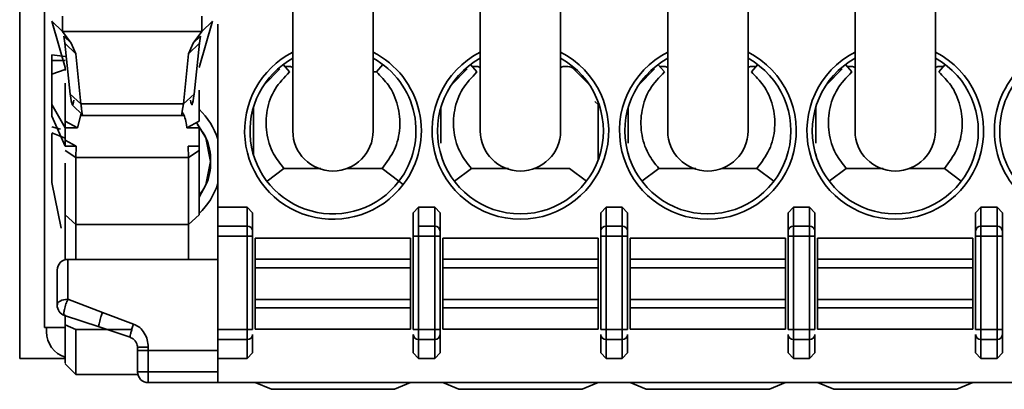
# Model space of a CAD drawing. Header units: millimetres. Extents: x 0 to 420, y 0 to 297.
# Tile 28 of 110: x 127.03 to 136.22, y 226.34 to 229.79. Entities that reach past the tile are written whole.
import ezdxf

# ---------------------------------------------------------------- set-up
doc = ezdxf.new("R2010")
doc.units = ezdxf.units.MM

msp = doc.modelspace()

# ---------------------------------------------------------------- linework, layer by layer
at = {"color": 7, "linetype": 'Continuous', "lineweight": 35}
for p, q in [((127.0286, 233.0764), (127.0286, 226.6264)), ((127.2611, 230.7666), (127.2611, 226.9166)), ((129.5786, 230.5014), (129.5786, 228.7514)), ((130.3286, 228.7514), (130.3286, 230.5014)), ((131.3286, 230.5014), (131.3286, 228.7514)), ((132.0786, 228.7514), (132.0786, 230.5014)), ((133.0786, 230.5014), (133.0786, 228.7514)), ((133.8286, 228.7514), (133.8286, 230.5014)), ((134.8286, 230.5014), (134.8286, 228.7514)), ((135.5786, 228.7514), (135.5786, 230.5014)), ((127.4286, 229.8221), (127.4283, 229.6787)), ((128.7286, 229.8221), (128.7289, 229.679)), ((127.3286, 229.7768), (127.4283, 229.679)), ((127.4536, 229.3427), (127.3286, 229.7768)), ((128.8286, 229.7768), (128.7036, 229.3427)), ((128.8287, 229.7768), (128.7289, 229.679)), ((128.8786, 229.7468), (128.8786, 228.0388)), ((128.729, 229.6793), (127.4283, 229.6793)), ((127.4283, 229.6793), (127.51, 229.5704)), ((127.4406, 229.6373), (127.51, 229.5704)), ((127.4406, 229.6373), (127.4511, 229.5695)), ((128.7289, 229.679), (128.6473, 229.5704)), ((128.6473, 229.5704), (128.7167, 229.6373)), ((128.7167, 229.6373), (128.7062, 229.5695)), ((127.4511, 229.5695), (127.5519, 229.4723)), ((127.4511, 229.5695), (127.5008, 229.0935)), ((127.51, 229.5704), (127.5519, 229.4723)), ((128.6054, 229.4723), (128.6473, 229.5704)), ((128.7062, 229.5695), (128.6054, 229.4723)), ((128.7062, 229.5695), (128.6565, 229.0935)), ((127.3286, 229.4625), (127.3286, 229.4093)), ((127.3286, 229.4625), (127.4536, 229.4448)), ((127.5519, 229.4723), (127.6006, 229.0055)), ((128.6054, 229.4723), (128.5566, 229.0055)), ((127.3286, 229.4093), (127.4536, 229.4093)), ((129.488, 229.3709), (129.5475, 229.3014)), ((130.4193, 229.3709), (130.3598, 229.3014)), ((131.238, 229.3709), (131.2975, 229.3014)), ((132.988, 229.3709), (133.0475, 229.3014)), ((133.9193, 229.3709), (133.8598, 229.3014)), ((134.738, 229.3709), (134.7975, 229.3014)), ((135.6693, 229.3709), (135.6098, 229.3014)), ((127.3286, 229.2819), (127.4536, 229.3243)), ((127.3286, 229.2819), (127.3286, 228.9966)), ((127.4536, 229.315), (127.4536, 229.3427)), ((129.4567, 229.3296), (129.3098, 229.1827)), ((129.5476, 229.3516), (129.5097, 229.3516)), ((130.3598, 229.3014), (130.3286, 229.3014)), ((131.2067, 229.3296), (131.0598, 229.1827)), ((131.2976, 229.3516), (131.2597, 229.3516)), ((132.1476, 229.3516), (132.1097, 229.3516)), ((132.3475, 229.1827), (132.2006, 229.3296)), ((132.9567, 229.3296), (132.8098, 229.1827)), ((133.0476, 229.3516), (133.0097, 229.3516)), ((133.8976, 229.3516), (133.8597, 229.3516)), ((134.7067, 229.3296), (134.5598, 229.1827)), ((134.7976, 229.3516), (134.7597, 229.3516)), ((135.6476, 229.3516), (135.6097, 229.3516)), ((127.5008, 229.0935), (127.6006, 229.0055)), ((128.5566, 229.0055), (128.6565, 229.0935)), ((128.7036, 229.1303), (128.7036, 228.8426)), ((127.3286, 228.9966), (127.4536, 228.779)), ((127.3286, 228.888), (127.3286, 228.9965)), ((127.5191, 228.9956), (127.6204, 228.8952)), ((128.5567, 229.0055), (127.6006, 229.0055)), ((132.4286, 228.4775), (132.4286, 228.998)), ((127.5682, 228.779), (127.602, 228.9135)), ((129.211, 228.9731), (129.211, 228.5296)), ((130.961, 228.9731), (130.961, 228.6364)), ((132.711, 228.9731), (132.711, 228.6364)), ((134.461, 228.9731), (134.461, 228.6364)), ((127.4536, 228.6086), (127.3286, 228.888)), ((127.5682, 228.779), (127.4536, 228.8426)), ((127.4536, 228.779), (127.4536, 228.8426)), ((127.5997, 228.8948), (128.5582, 228.8948)), ((128.5891, 228.779), (128.7036, 228.8426)), ((127.3274, 228.7341), (127.4536, 228.6836)), ((127.3286, 228.7279), (127.3286, 228.27)), ((127.4536, 228.6086), (127.4536, 228.779)), ((127.4536, 228.779), (127.5682, 228.779)), ((128.5891, 228.779), (128.7036, 228.779)), ((128.7036, 228.6086), (128.7036, 228.779)), ((127.4536, 228.6634), (127.5557, 228.6086)), ((127.5557, 228.6086), (127.4536, 228.6086)), ((127.5536, 228.5036), (127.4536, 228.5681)), ((127.5536, 228.5036), (127.5557, 228.6086)), ((128.6016, 228.6086), (128.6036, 228.5036)), ((128.7036, 228.6086), (128.6016, 228.6086)), ((128.7036, 228.5681), (128.6036, 228.5036)), ((128.7036, 228.6086), (128.7036, 228.5681)), ((128.7036, 228.5681), (128.7036, 227.969)), ((130.9619, 228.5365), (130.9642, 228.5222)), ((132.7119, 228.5365), (132.7142, 228.5222)), ((134.4619, 228.5365), (134.4642, 228.5222)), ((136.2119, 228.5365), (136.2142, 228.5222)), ((128.6036, 228.5036), (127.5536, 228.5036)), ((127.5536, 228.5036), (127.5536, 227.8762)), ((128.6036, 228.5036), (128.6036, 227.8762)), ((129.4954, 228.4014), (129.3377, 228.281)), ((129.4954, 228.4014), (129.8415, 228.4014)), ((130.0802, 228.4014), (130.4119, 228.4014)), ((130.4119, 228.4014), (130.5695, 228.281)), ((131.2454, 228.4014), (131.0877, 228.281)), ((131.2454, 228.4014), (131.5915, 228.4014)), ((131.8302, 228.4014), (132.1619, 228.4014)), ((132.3196, 228.281), (132.1619, 228.4014)), ((132.9954, 228.4014), (132.8377, 228.281)), ((132.9954, 228.4014), (133.3415, 228.4014)), ((133.5802, 228.4014), (133.9119, 228.4014)), ((133.9119, 228.4014), (134.0695, 228.281)), ((134.7454, 228.4014), (134.5877, 228.281)), ((134.7454, 228.4014), (135.0915, 228.4014)), ((135.3302, 228.4014), (135.6619, 228.4014)), ((135.6619, 228.4014), (135.8195, 228.281)), ((127.4144, 227.8421), (127.3286, 228.27)), ((130.5696, 228.281), (130.6093, 228.2506)), ((128.8786, 228.0388), (128.8786, 227.8626)), ((128.8786, 228.0388), (129.1536, 228.0388)), ((129.1536, 227.8626), (129.1536, 228.0388)), ((129.1536, 228.0388), (129.2036, 227.9856)), ((129.2036, 227.8156), (129.2036, 227.9856)), ((130.7036, 227.9856), (130.7536, 228.0388)), ((130.7036, 227.9856), (130.7036, 227.8156)), ((130.7536, 228.0388), (130.9036, 228.0388)), ((130.7536, 228.0388), (130.7536, 227.8626)), ((130.9036, 228.0388), (130.9036, 227.8626)), ((130.9036, 228.0388), (130.9536, 227.9856)), ((130.9536, 227.8156), (130.9536, 227.9856)), ((132.4536, 227.9856), (132.5036, 228.0388)), ((132.4536, 227.9856), (132.4536, 227.8156)), ((132.5036, 228.0388), (132.5036, 227.8626)), ((132.5036, 228.0388), (132.6536, 228.0388)), ((132.6536, 228.0388), (132.6536, 227.8626)), ((132.6536, 228.0388), (132.7036, 227.9856)), ((132.7036, 227.8156), (132.7036, 227.9856)), ((134.2036, 227.9856), (134.2536, 228.0388)), ((134.2036, 227.9856), (134.2036, 227.8156)), ((134.2536, 228.0388), (134.2536, 227.8626)), ((134.2536, 228.0388), (134.4036, 228.0388)), ((134.4036, 228.0388), (134.4036, 227.8626)), ((134.4036, 228.0388), (134.4536, 227.9856)), ((134.4536, 227.8156), (134.4536, 227.9856)), ((135.9536, 227.9856), (136.0036, 228.0388)), ((135.9536, 227.9856), (135.9536, 227.8156)), ((136.0036, 228.0388), (136.0036, 227.8626)), ((136.0036, 228.0388), (136.1536, 228.0388)), ((136.1536, 228.0388), (136.1536, 227.8626)), ((136.1536, 228.0388), (136.2036, 227.9856)), ((136.2036, 227.8156), (136.2036, 227.9856)), ((127.4536, 227.969), (127.5536, 227.8762)), ((128.6036, 227.8762), (128.7036, 227.969)), ((127.5536, 227.8762), (128.6036, 227.8762)), ((127.5536, 227.5514), (127.5536, 227.8762)), ((128.6036, 227.5514), (128.6036, 227.8762)), ((128.8786, 227.8626), (128.8786, 227.7686)), ((129.1536, 227.8626), (128.8786, 227.8626)), ((129.1536, 227.7686), (129.1536, 227.8626)), ((130.7536, 227.8626), (130.9036, 227.8626)), ((130.7536, 227.8626), (130.7536, 227.7686)), ((130.9036, 227.8626), (130.9036, 227.7686)), ((132.5036, 227.8626), (132.5036, 227.7686)), ((132.5036, 227.8626), (132.6536, 227.8626)), ((132.6536, 227.8626), (132.6536, 227.7686)), ((134.2536, 227.8626), (134.2536, 227.7686)), ((134.2536, 227.8626), (134.4036, 227.8626)), ((134.4036, 227.8626), (134.4036, 227.7686)), ((136.0036, 227.8626), (136.0036, 227.7686)), ((136.0036, 227.8626), (136.1536, 227.8626)), ((136.1536, 227.8626), (136.1536, 227.7686)), ((128.8786, 227.7686), (128.8786, 226.8964)), ((129.1536, 227.7686), (128.8786, 227.7686)), ((129.2036, 227.7686), (129.1536, 227.7686)), ((129.1536, 226.8964), (129.1536, 227.7686)), ((129.2036, 226.8964), (129.2036, 227.7686)), ((129.2286, 227.7514), (129.2286, 227.5529)), ((129.2286, 227.7514), (130.6786, 227.7514)), ((130.6786, 227.7514), (130.6786, 227.5529)), ((130.7036, 227.7686), (130.7036, 226.8964)), ((130.7036, 227.7686), (130.7536, 227.7686)), ((130.7536, 226.8964), (130.7536, 227.7686)), ((130.7536, 227.7686), (130.9036, 227.7686)), ((130.9036, 227.7686), (130.9536, 227.7686)), ((130.9036, 227.7686), (130.9036, 226.8964)), ((130.9536, 226.8964), (130.9536, 227.7686)), ((130.9786, 227.7514), (130.9786, 227.5529)), ((130.9786, 227.7514), (132.4286, 227.7514)), ((132.4286, 227.7514), (132.4286, 227.5529)), ((132.4536, 227.7686), (132.5036, 227.7686)), ((132.4536, 227.7686), (132.4536, 226.8964)), ((132.5036, 226.8964), (132.5036, 227.7686)), ((132.5036, 227.7686), (132.6536, 227.7686)), ((132.6536, 227.7686), (132.7036, 227.7686)), ((132.6536, 227.7686), (132.6536, 226.8964)), ((132.7036, 226.8964), (132.7036, 227.7686)), ((132.7286, 227.7514), (132.7286, 227.5529)), ((132.7286, 227.7514), (134.1786, 227.7514)), ((134.1786, 227.7514), (134.1786, 227.5529)), ((134.2036, 227.7686), (134.2536, 227.7686)), ((134.2036, 227.7686), (134.2036, 226.8964)), ((134.2536, 226.8964), (134.2536, 227.7686)), ((134.2536, 227.7686), (134.4036, 227.7686)), ((134.4036, 227.7686), (134.4536, 227.7686)), ((134.4036, 227.7686), (134.4036, 226.8964)), ((134.4536, 226.8964), (134.4536, 227.7686)), ((134.4786, 227.7514), (134.4786, 227.5529)), ((134.4786, 227.7514), (135.9286, 227.7514)), ((135.9286, 227.7514), (135.9286, 227.5529)), ((135.9536, 227.7686), (136.0036, 227.7686)), ((135.9536, 227.7686), (135.9536, 226.8964)), ((136.0036, 226.8964), (136.0036, 227.7686)), ((136.0036, 227.7686), (136.1536, 227.7686)), ((136.1536, 227.7686), (136.2036, 227.7686)), ((136.1536, 227.7686), (136.1536, 226.8964)), ((136.2036, 226.8964), (136.2036, 227.7686)), ((127.4786, 227.5514), (128.8786, 227.5514)), ((129.2286, 227.5529), (129.2286, 227.4741)), ((130.6786, 227.5529), (129.2286, 227.5529)), ((130.6786, 227.5529), (130.6786, 227.4741)), ((130.9786, 227.5529), (130.9786, 227.4741)), ((132.4286, 227.5529), (130.9786, 227.5529)), ((132.4286, 227.5529), (132.4286, 227.4741)), ((132.7286, 227.5529), (132.7286, 227.4741)), ((134.1786, 227.5529), (132.7286, 227.5529)), ((134.1786, 227.5529), (134.1786, 227.4741)), ((134.4786, 227.5529), (134.4786, 227.4741)), ((134.4786, 227.5529), (135.9286, 227.5529)), ((135.9286, 227.5529), (135.9286, 227.4741)), ((129.2286, 227.4741), (129.2286, 227.1787)), ((129.2286, 227.4741), (130.6786, 227.4741)), ((130.6786, 227.4741), (130.6786, 227.1787)), ((130.9786, 227.4741), (130.9786, 227.1787)), ((130.9786, 227.4741), (132.4286, 227.4741)), ((132.4286, 227.4741), (132.4286, 227.1787)), ((132.7286, 227.4741), (132.7286, 227.1787)), ((132.7286, 227.4741), (134.1786, 227.4741)), ((134.1786, 227.4741), (134.1786, 227.1787)), ((134.4786, 227.4741), (134.4786, 227.1787)), ((134.4786, 227.4741), (135.9286, 227.4741)), ((135.9286, 227.4741), (135.9286, 227.1787)), ((127.4787, 227.1797), (127.8023, 227.0574)), ((129.2286, 227.1787), (129.2286, 227.0998)), ((130.6786, 227.1787), (129.2286, 227.1787)), ((130.6786, 227.1787), (130.6786, 227.0998)), ((130.9786, 227.1787), (130.9786, 227.0998)), ((132.4286, 227.1787), (130.9786, 227.1787)), ((132.4286, 227.1787), (132.4286, 227.0998)), ((132.7286, 227.1787), (132.7286, 227.0998)), ((134.1786, 227.1787), (132.7286, 227.1787)), ((134.1786, 227.1787), (134.1786, 227.0998)), ((134.4786, 227.1787), (134.4786, 227.0998)), ((135.9286, 227.1787), (134.4786, 227.1787)), ((135.9286, 227.1787), (135.9286, 227.0998)), ((129.2286, 227.0998), (129.2286, 226.9014)), ((130.6786, 227.0998), (129.2286, 227.0998)), ((130.6786, 227.0998), (130.6786, 226.9014)), ((130.9786, 227.0998), (130.9786, 226.9014)), ((132.4286, 227.0998), (130.9786, 227.0998)), ((132.4286, 227.0998), (132.4286, 226.9014)), ((132.7286, 227.0998), (132.7286, 226.9014)), ((134.1786, 227.0998), (132.7286, 227.0998)), ((134.1786, 227.0998), (134.1786, 226.9014)), ((134.4786, 227.0998), (134.4786, 226.9014)), ((135.9286, 227.0998), (134.4786, 227.0998)), ((135.9286, 227.0998), (135.9286, 226.9014)), ((127.7707, 226.9207), (127.447, 227.0286)), ((127.4536, 227.0356), (127.4536, 226.9409)), ((127.7866, 227.0141), (127.7793, 226.9897)), ((127.7886, 227.0202), (127.7866, 227.0141)), ((127.8023, 227.0574), (128.0919, 226.948)), ((127.2611, 226.9166), (127.4536, 226.9166)), ((127.2786, 226.9166), (127.2786, 226.8764)), ((127.5536, 226.897), (127.4536, 226.9409)), ((127.5536, 226.897), (127.5536, 226.4764)), ((127.7707, 226.9207), (128.0603, 226.8242)), ((128.0829, 226.9221), (128.0919, 226.948)), ((129.1536, 226.8964), (128.8786, 226.8964)), ((128.8786, 226.8964), (128.8786, 226.8024)), ((129.1536, 226.8024), (129.1536, 226.8964)), ((129.2036, 226.8964), (129.1536, 226.8964)), ((130.6786, 226.9014), (129.2286, 226.9014)), ((130.7536, 226.8964), (130.7036, 226.8964)), ((130.7536, 226.8024), (130.7536, 226.8964)), ((130.9036, 226.8964), (130.7536, 226.8964)), ((130.9036, 226.8964), (130.9036, 226.8024)), ((130.9536, 226.8964), (130.9036, 226.8964)), ((132.4286, 226.9014), (130.9786, 226.9014)), ((132.5036, 226.8964), (132.4536, 226.8964)), ((132.5036, 226.8024), (132.5036, 226.8964)), ((132.6536, 226.8964), (132.5036, 226.8964)), ((132.6536, 226.8964), (132.6536, 226.8024)), ((132.6536, 226.8964), (132.7036, 226.8964)), ((134.1786, 226.9014), (132.7286, 226.9014)), ((134.2536, 226.8964), (134.2036, 226.8964)), ((134.2536, 226.8024), (134.2536, 226.8964)), ((134.4036, 226.8964), (134.2536, 226.8964)), ((134.4036, 226.8024), (134.4036, 226.8964)), ((134.4536, 226.8964), (134.4036, 226.8964)), ((135.9286, 226.9014), (134.4786, 226.9014)), ((136.0036, 226.8964), (135.9536, 226.8964)), ((136.0036, 226.8024), (136.0036, 226.8964)), ((136.1536, 226.8964), (136.0036, 226.8964)), ((136.1536, 226.8024), (136.1536, 226.8964)), ((136.2036, 226.8964), (136.1536, 226.8964)), ((129.1536, 226.8024), (128.8786, 226.8024)), ((128.8786, 226.8024), (128.8786, 226.802)), ((128.8786, 226.802), (128.8786, 226.6262)), ((129.1536, 226.6262), (129.1536, 226.8024)), ((129.2036, 226.6794), (129.2036, 226.8494)), ((130.7036, 226.8494), (130.7036, 226.6794)), ((130.9036, 226.8024), (130.7536, 226.8024)), ((130.7536, 226.6262), (130.7536, 226.8024)), ((130.9036, 226.8024), (130.9036, 226.6262)), ((130.9536, 226.6794), (130.9536, 226.8494)), ((132.4536, 226.8494), (132.4536, 226.6794)), ((132.6536, 226.8024), (132.5036, 226.8024)), ((132.5036, 226.6262), (132.5036, 226.8024)), ((132.6536, 226.6262), (132.6536, 226.8024)), ((132.7036, 226.6794), (132.7036, 226.8494)), ((134.2036, 226.8494), (134.2036, 226.6794)), ((134.4036, 226.8024), (134.2536, 226.8024)), ((134.2536, 226.6262), (134.2536, 226.8024)), ((134.4036, 226.6262), (134.4036, 226.8024)), ((134.4536, 226.6794), (134.4536, 226.8494)), ((135.9536, 226.8494), (135.9536, 226.6794)), ((136.1536, 226.8024), (136.0036, 226.8024)), ((136.0036, 226.6262), (136.0036, 226.8024)), ((136.1536, 226.6262), (136.1536, 226.8024)), ((136.2036, 226.6794), (136.2036, 226.8494)), ((128.1286, 226.7293), (128.128, 226.7404)), ((128.1286, 226.7293), (128.1286, 226.7014)), ((128.2286, 226.7014), (128.1286, 226.7014)), ((128.1286, 226.7014), (128.1286, 226.5014)), ((128.2286, 226.7014), (128.2286, 226.733)), ((128.2286, 226.7014), (128.8786, 226.7014)), ((128.2286, 226.5014), (128.2286, 226.7014)), ((127.0286, 226.6264), (127.4536, 226.6264)), ((128.8786, 226.6262), (128.8786, 226.4014)), ((129.1536, 226.6262), (128.8786, 226.6262)), ((129.2036, 226.6794), (129.1536, 226.6262)), ((130.7536, 226.6262), (130.7036, 226.6794)), ((130.9036, 226.6262), (130.7536, 226.6262)), ((130.9536, 226.6794), (130.9036, 226.6262)), ((132.5036, 226.6262), (132.4536, 226.6794)), ((132.6536, 226.6262), (132.5036, 226.6262)), ((132.7036, 226.6794), (132.6536, 226.6262)), ((134.2536, 226.6262), (134.2036, 226.6794)), ((134.4036, 226.6262), (134.2536, 226.6262)), ((134.4536, 226.6794), (134.4036, 226.6262)), ((136.0036, 226.6262), (135.9536, 226.6794)), ((136.1536, 226.6262), (136.0036, 226.6262)), ((136.2036, 226.6794), (136.1536, 226.6262)), ((127.4521, 226.5779), (127.5536, 226.4764)), ((127.5536, 226.4764), (128.1318, 226.4764)), ((128.1286, 226.5014), (128.2286, 226.5014)), ((128.2286, 226.5014), (128.2286, 226.4014)), ((128.8786, 226.5014), (128.2286, 226.5014)), ((128.2286, 226.4014), (128.8786, 226.4014)), ((128.8786, 226.4014), (146.5819, 226.4014)), ((129.2286, 226.4014), (129.3786, 226.3389)), ((129.3786, 226.3389), (130.5286, 226.3389)), ((130.5286, 226.3389), (130.6786, 226.4014)), ((130.9786, 226.4014), (131.1286, 226.3389)), ((131.1286, 226.3389), (132.2786, 226.3389)), ((132.2786, 226.3389), (132.4286, 226.4014)), ((132.7286, 226.4014), (132.8786, 226.3389)), ((132.8786, 226.3389), (134.0286, 226.3389)), ((134.0286, 226.3389), (134.1786, 226.4014)), ((134.4786, 226.4014), (134.6286, 226.3389)), ((134.6286, 226.3389), (135.7786, 226.3389)), ((135.7786, 226.3389), (135.9286, 226.4014))]:
    msp.add_line(p, q, dxfattribs=at)
at = {"color": 8, "linetype": 'Continuous', "lineweight": 35}
for p, q in [((132.4286, 228.998), (132.3993, 229.0274)), ((127.4105, 228.767), (127.3286, 228.7894)), ((127.3512, 228.7246), (127.3286, 228.7279)), ((130.959, 228.5365), (130.9619, 228.5365)), ((132.709, 228.5365), (132.7119, 228.5365)), ((134.459, 228.5365), (134.4619, 228.5365)), ((136.209, 228.5365), (136.2119, 228.5365)), ((128.0751, 226.897), (127.5536, 226.897))]:
    msp.add_line(p, q, dxfattribs=at)
at = {"color": 7, "linetype": 'Continuous', "lineweight": 35, "flags": 128}
for points in [[(128.811, 228.4666), (128.7673, 228.6866), (128.6807, 228.8312)], [(128.7036, 228.1319), (128.7673, 228.2465), (128.811, 228.4666)], [(127.3786, 227.1234), (127.3806, 227.1344), (127.3863, 227.145), (127.3955, 227.1547), (127.4079, 227.1632), (127.4231, 227.1702), (127.4404, 227.1754), (127.4591, 227.1786), (127.4787, 227.1797)]]:
    msp.add_lwpolyline(points, dxfattribs=at)
at = {"color": 7, "linetype": 'Continuous', "lineweight": 35}
for centre, radius, start, end in [((129.9536, 228.7514), 0.825, 117.03569, 322.62876), ((129.9536, 228.7514), 0.825, 322.62876, 62.96431), ((131.7036, 228.7514), 0.825, 117.03569, 270), ((131.7036, 228.7514), 0.825, 270, 62.96431), ((133.4536, 228.7514), 0.825, 117.03569, 270), ((133.4536, 228.7514), 0.825, 270, 62.96431), ((135.2036, 228.7514), 0.825, 117.03569, 270), ((135.2036, 228.7514), 0.825, 270, 62.96431), ((136.9536, 228.7514), 0.825, 117.03569, 217.37124), ((129.9536, 228.7514), 0.775, 118.93853, 322.62876), ((129.9536, 228.7514), 0.775, 322.62876, 61.06147), ((131.7036, 228.7514), 0.775, 118.93853, 270), ((131.7036, 228.7514), 0.775, 270, 61.06147), ((133.4536, 228.7514), 0.775, 118.93853, 61.06147), ((135.2036, 228.7514), 0.775, 118.93853, 61.06147), ((136.9536, 228.7514), 0.775, 118.93853, 217.37124), ((129.5476, 229.2766), 0.075, 65.53012, 90), ((131.2976, 229.2766), 0.075, 65.53012, 90), ((132.1097, 229.2766), 0.075, 90, 114.46988), ((132.1476, 229.2766), 0.075, 45, 90), ((133.0476, 229.2766), 0.075, 65.53012, 90), ((133.8597, 229.2766), 0.075, 90, 114.46988), ((134.7976, 229.2766), 0.075, 65.53012, 90), ((135.6097, 229.2766), 0.075, 90, 114.46988), ((128.2361, 228.4666), 0.675, 17.82547, 46.15311), ((129.9536, 228.7514), 0.375, 180, 0), ((131.7036, 228.7514), 0.375, 180, 0), ((133.4536, 228.7514), 0.375, 180, 0), ((135.2036, 228.7514), 0.375, 180, 0), ((128.2361, 228.4666), 0.675, 313.84694, 342.17453), ((129.1551, 227.8141), 0.0486, 1.84058, 91.72244), ((130.9051, 227.8141), 0.0486, 1.84058, 91.72244), ((132.5022, 227.8141), 0.0486, 88.27756, 178.15942), ((132.6551, 227.8141), 0.0486, 1.84058, 91.72244), ((134.2522, 227.8141), 0.0486, 88.27756, 178.15942), ((134.4051, 227.8141), 0.0486, 1.84058, 91.72244), ((136.0022, 227.8141), 0.0486, 88.27756, 178.15942), ((136.1551, 227.8141), 0.0486, 1.84058, 91.72244), ((127.4786, 227.4514), 0.1, 90, 180), ((127.4786, 227.1234), 0.1, 180.00054, 251.56504), ((127.5286, 226.8764), 0.25, 180, 252.3426), ((129.1551, 226.851), 0.0486, 268.27756, 358.15942), ((130.7522, 226.851), 0.0486, 181.84058, 271.72244), ((130.9051, 226.851), 0.0486, 268.27756, 358.15942), ((132.5022, 226.851), 0.0486, 181.84058, 271.72244), ((132.6551, 226.851), 0.0486, 268.27756, 358.15942), ((134.2522, 226.851), 0.0486, 181.84058, 271.72244), ((134.4051, 226.851), 0.0486, 268.27756, 358.15942), ((136.0022, 226.851), 0.0486, 181.84058, 271.72244), ((136.1551, 226.851), 0.0486, 268.27756, 358.15942), ((128.2286, 226.5014), 0.1, 180, 270)]:
    msp.add_arc(centre, radius, start, end, dxfattribs=at)
for points, knots in [([(127.3286, 229.4093), (127.3286, 229.3966), (127.3286, 229.3712), (127.3286, 229.3357), (127.3286, 229.3043), (127.3286, 229.2893), (127.3286, 229.2819)], [0, 0, 0, 0, 0.249999, 0.5, 0.75, 1, 1, 1, 1]), ([(129.5474, 229.3014), (129.4987, 229.2507), (129.4013, 229.1493), (129.3288, 228.9467), (129.3238, 228.7356), (129.3826, 228.5441), (129.4606, 228.4454), (129.4954, 228.4014)], [0, 0, 0, 0, 0.208495, 0.417032, 0.625461, 0.833012, 1, 1, 1, 1]), ([(130.4119, 228.4014), (130.4546, 228.4575), (130.5399, 228.5697), (130.5883, 228.7799), (130.5685, 228.9904), (130.4878, 229.1733), (130.3992, 229.262), (130.3598, 229.3014)], [0, 0, 0, 0, 0.209021, 0.418065, 0.626762, 0.834193, 1, 1, 1, 1]), ([(131.2974, 229.3014), (131.2487, 229.2507), (131.1513, 229.1493), (131.0788, 228.9467), (131.0738, 228.7356), (131.1326, 228.5441), (131.2106, 228.4454), (131.2454, 228.4014)], [0, 0, 0, 0, 0.208496, 0.417034, 0.625464, 0.833015, 1, 1, 1, 1]), ([(133.0474, 229.3014), (132.9987, 229.2507), (132.9013, 229.1493), (132.8288, 228.9467), (132.8238, 228.7356), (132.8825, 228.5441), (132.9606, 228.4454), (132.9954, 228.4014)], [0, 0, 0, 0, 0.208496, 0.417034, 0.625464, 0.833016, 1, 1, 1, 1]), ([(133.9119, 228.4014), (133.9546, 228.4575), (134.0399, 228.5697), (134.0883, 228.7799), (134.0685, 228.9904), (133.9878, 229.1733), (133.8992, 229.262), (133.8598, 229.3014)], [0, 0, 0, 0, 0.209019, 0.418061, 0.626756, 0.834185, 1, 1, 1, 1]), ([(134.7974, 229.3014), (134.7487, 229.2507), (134.6513, 229.1493), (134.5788, 228.9467), (134.5738, 228.7356), (134.6325, 228.5441), (134.7106, 228.4454), (134.7454, 228.4014)], [0, 0, 0, 0, 0.208496, 0.417034, 0.625464, 0.833016, 1, 1, 1, 1]), ([(135.6619, 228.4014), (135.7046, 228.4575), (135.7899, 228.5697), (135.8383, 228.7799), (135.8185, 228.9904), (135.7378, 229.1733), (135.6492, 229.262), (135.6098, 229.3014)], [0, 0, 0, 0, 0.209019, 0.418061, 0.626756, 0.834185, 1, 1, 1, 1]), ([(127.4536, 228.8426), (127.4536, 228.9608), (127.4536, 229.1156), (127.4536, 229.1825), (127.4536, 229.1983)], [0, 0, 0, 0, 0.763286, 1, 1, 1, 1]), ([(127.5008, 229.0935), (127.5067, 229.05), (127.5184, 228.9631), (127.5295, 229.0123), (127.5351, 229.0369)], [0, 0, 0, 0, 0.500173, 1, 1, 1, 1]), ([(128.6565, 229.0935), (128.6506, 229.0504), (128.6389, 228.9642), (128.6278, 229.0127), (128.6222, 229.0369)], [0, 0, 0, 0, 0.499883, 1, 1, 1, 1]), ([(127.6006, 229.0055), (127.6008, 229.0034), (127.6024, 228.9861), (127.6083, 228.9366), (127.6147, 228.8868), (127.6192, 228.9009), (127.6197, 228.9026)], [0, 0, 0, 0, 0.031163, 0.266616, 0.910107, 1, 1, 1, 1]), ([(128.5321, 228.8967), (128.534, 228.8955), (128.5412, 228.8907), (128.5501, 228.9567), (128.5567, 229.0055)], [0, 0, 0, 0, 0.263051, 1, 1, 1, 1]), ([(128.5443, 228.9347), (128.5594, 228.905), (128.5782, 228.8678), (128.5872, 228.7939), (128.5891, 228.779)], [0, 0, 0, 0, 0.798095, 1, 1, 1, 1]), ([(128.7036, 228.1513), (128.7269, 228.1821), (128.7956, 228.2731), (128.8218, 228.4669), (128.7923, 228.6703), (128.7158, 228.7696), (128.6855, 228.809)], [0, 0, 0, 0, 0.161231, 0.477037, 0.792843, 1, 1, 1, 1]), ([(127.4536, 228.4514), (127.4536, 228.3684), (127.4536, 228.1613), (127.4536, 228.0411), (127.4536, 227.969)], [0, 0, 0, 0, 0.4005747, 1, 1, 1, 1]), ([(127.4536, 227.969), (127.4536, 227.9138), (127.4536, 227.8035), (127.4536, 227.6504), (127.4536, 227.5505), (127.4536, 227.5467)], [0, 0, 0, 0, 0.4902833, 0.9805664, 1, 1, 1, 1]), ([(129.2036, 227.7686), (129.2036, 227.7737), (129.2036, 227.7839), (129.2036, 227.7976), (129.2036, 227.8092), (129.2036, 227.8135), (129.2036, 227.8156)], [0, 0, 0, 0, 0.2478889, 0.4998038, 0.7490826, 1, 1, 1, 1]), ([(130.7036, 227.8156), (130.7036, 227.8135), (130.7036, 227.8092), (130.7036, 227.7977), (130.7036, 227.784), (130.7036, 227.7738), (130.7036, 227.7686)], [0, 0, 0, 0, 0.248573, 0.49993, 0.748825, 1, 1, 1, 1]), ([(130.9536, 227.7686), (130.9536, 227.7737), (130.9536, 227.7839), (130.9536, 227.7976), (130.9536, 227.8092), (130.9536, 227.8135), (130.9536, 227.8156)], [0, 0, 0, 0, 0.248204, 0.499719, 0.748434, 1, 1, 1, 1]), ([(132.4536, 227.8156), (132.4536, 227.8135), (132.4536, 227.8092), (132.4536, 227.7977), (132.4536, 227.784), (132.4536, 227.7738), (132.4536, 227.7686)], [0, 0, 0, 0, 0.2485906, 0.4999983, 0.7488151, 1, 1, 1, 1]), ([(132.7036, 227.7686), (132.7036, 227.7737), (132.7036, 227.7839), (132.7036, 227.7976), (132.7036, 227.8092), (132.7036, 227.8135), (132.7036, 227.8156)], [0, 0, 0, 0, 0.248204, 0.499719, 0.748434, 1, 1, 1, 1]), ([(134.2036, 227.8156), (134.2036, 227.8135), (134.2036, 227.8092), (134.2036, 227.7977), (134.2036, 227.784), (134.2036, 227.7738), (134.2036, 227.7686)], [0, 0, 0, 0, 0.2485906, 0.4999983, 0.7488151, 1, 1, 1, 1]), ([(134.4536, 227.7686), (134.4536, 227.7737), (134.4536, 227.7839), (134.4536, 227.7976), (134.4536, 227.8092), (134.4536, 227.8135), (134.4536, 227.8156)], [0, 0, 0, 0, 0.248204, 0.499719, 0.748434, 1, 1, 1, 1]), ([(135.9536, 227.8156), (135.9536, 227.8135), (135.9536, 227.8092), (135.9536, 227.7977), (135.9536, 227.784), (135.9536, 227.7738), (135.9536, 227.7686)], [0, 0, 0, 0, 0.2485906, 0.4999983, 0.7488151, 1, 1, 1, 1]), ([(136.2036, 227.7686), (136.2036, 227.7737), (136.2036, 227.7839), (136.2036, 227.7976), (136.2036, 227.8092), (136.2036, 227.8135), (136.2036, 227.8156)], [0, 0, 0, 0, 0.248204, 0.499719, 0.748434, 1, 1, 1, 1]), ([(127.4786, 227.5514), (127.4786, 227.5465), (127.4786, 227.5369), (127.4787, 227.4592), (127.4787, 227.3426), (127.4787, 227.234), (127.4787, 227.1797)], [0, 0, 0, 0, 0.25, 0.5, 0.75, 1, 1, 1, 1]), ([(127.3786, 227.4514), (127.3786, 227.4473), (127.3786, 227.4391), (127.3786, 227.3699), (127.3786, 227.2676), (127.3786, 227.1715), (127.3786, 227.1234)], [0, 0, 0, 0, 0.249904, 0.499995, 0.749908, 1, 1, 1, 1]), ([(127.447, 227.0286), (127.4452, 227.0303), (127.4418, 227.0335), (127.4411, 227.0482), (127.4426, 227.0652), (127.4461, 227.0856), (127.452, 227.1093), (127.4602, 227.1352), (127.4693, 227.1594), (127.4755, 227.1729), (127.4787, 227.1797)], [0, 0, 0, 0, 0.154102, 0.288773, 0.403969, 0.49996, 0.636469, 0.765125, 0.881113, 1, 1, 1, 1]), ([(127.7793, 226.9897), (127.7768, 226.9804), (127.7719, 226.9619), (127.7682, 226.9401), (127.7673, 226.9248), (127.7696, 226.9221), (127.7707, 226.9207)], [0, 0, 0, 0, 0.250009, 0.499999, 0.750002, 1, 1, 1, 1]), ([(127.8023, 227.0574), (127.7999, 227.0514), (127.7953, 227.0395), (127.7908, 227.0266), (127.7886, 227.0202)], [0, 0, 0, 0, 0.4999696, 1, 1, 1, 1]), ([(127.4536, 226.9409), (127.4536, 226.882), (127.4536, 226.7643), (127.4536, 226.6438), (127.4536, 226.5792), (127.4536, 226.5831), (127.4536, 226.5844)], [0, 0, 0, 0, 0.282952, 0.565904, 0.848855, 1, 1, 1, 1]), ([(128.0603, 226.8242), (128.0596, 226.826), (128.0582, 226.8296), (128.0625, 226.8526), (128.0709, 226.8846), (128.0789, 226.9096), (128.0829, 226.9221)], [0, 0, 0, 0, 0.250002, 0.500005, 0.750006, 1, 1, 1, 1]), ([(128.0919, 226.948), (128.1119, 226.9381), (128.1523, 226.918), (128.1946, 226.8643), (128.2236, 226.8019), (128.227, 226.756), (128.2286, 226.733)], [0, 0, 0, 0, 0.24524, 0.496332, 0.747604, 1, 1, 1, 1]), ([(130.9536, 226.8494), (130.9536, 226.8515), (130.9536, 226.8558), (130.9536, 226.8673), (130.9536, 226.881), (130.9536, 226.8912), (130.9536, 226.8964)], [0, 0, 0, 0, 0.2482038, 0.4997227, 0.7484365, 1, 1, 1, 1]), ([(136.2036, 226.8494), (136.2036, 226.8515), (136.2036, 226.8558), (136.2036, 226.8673), (136.2036, 226.881), (136.2036, 226.8912), (136.2036, 226.8964)], [0, 0, 0, 0, 0.2482038, 0.4997227, 0.7484365, 1, 1, 1, 1]), ([(128.1107, 226.7864), (128.1038, 226.7948), (128.0901, 226.8114), (128.0702, 226.8199), (128.0603, 226.8242)], [0, 0, 0, 0, 0.499992, 1, 1, 1, 1]), ([(128.128, 226.7404), (128.1267, 226.748), (128.1238, 226.7646), (128.1154, 226.7787), (128.1107, 226.7864)], [0, 0, 0, 0, 0.4514658, 1, 1, 1, 1]), ([(128.2286, 226.733), (128.2155, 226.733), (128.1893, 226.7328), (128.1563, 226.732), (128.1332, 226.7308), (128.1302, 226.7298), (128.1286, 226.7293)], [0, 0, 0, 0, 0.249991, 0.499983, 0.750002, 1, 1, 1, 1])]:
    msp.add_open_spline(points, degree=3, knots=knots, dxfattribs=at)

doc.saveas('drawing.dxf')
